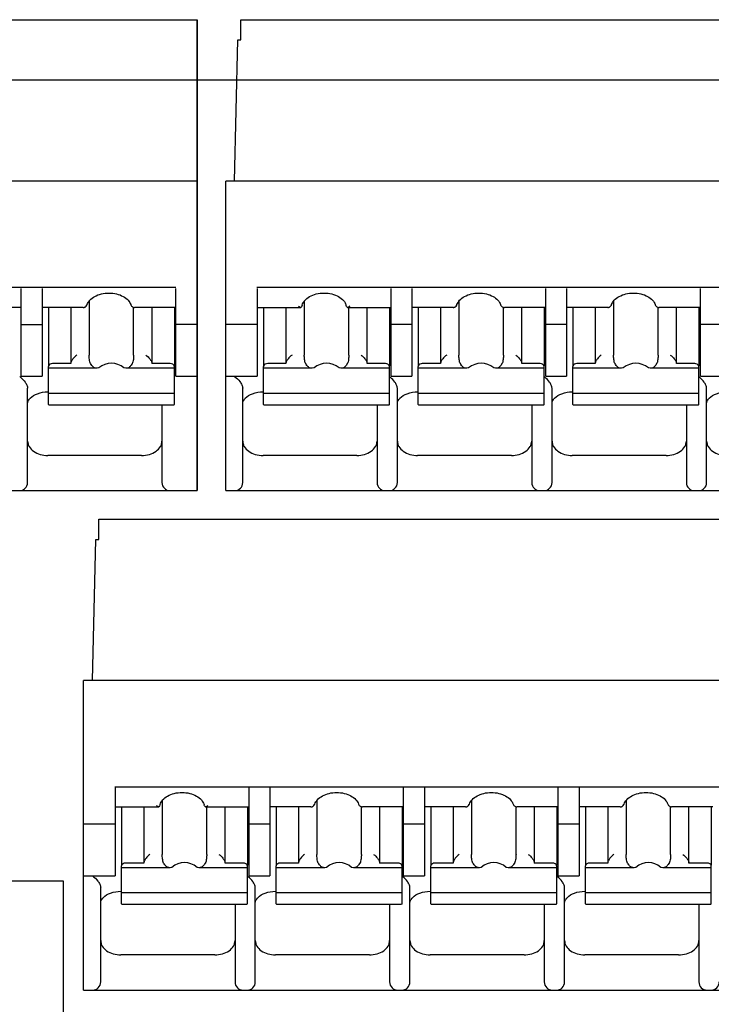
# Model space of a CAD drawing. Header units: millimetres. Extents: x 35 to 807, y -209 to 637.
# Tile 19 of 41: x 371 to 388, y 196 to 220. Entities that reach past the tile are written whole.
import ezdxf

# ---------------------------------------------------------------- set-up
doc = ezdxf.new("R2010")
doc.units = ezdxf.units.MM
doc.layers.add('10', color=3, linetype='CONTINUOUS')
doc.layers.add('17', color=6, linetype='CONTINUOUS')

msp = doc.modelspace()

# ---------------------------------------------------------------- linework, layer by layer
at = {"layer": '10'}
msp.add_line((403.083, 218.785), (335.015, 218.785), dxfattribs=at)
at = {"layer": '17'}
for p, q in [((352.39, 220.274), (375.665, 220.274)), ((375.665, 220.274), (375.665, 208.674)), ((375.665, 208.674), (375.665, 220.274)), ((376.74, 219.774), (376.74, 220.274)), ((376.74, 220.274), (400.015, 220.274)), ((376.581, 216.3), (376.667, 219.774)), ((376.667, 219.774), (376.74, 219.774)), ((375.665, 216.3), (352.015, 216.3)), ((376.365, 208.674), (376.365, 216.3)), ((400.015, 216.3), (376.365, 216.3)), ((352.786, 213.682), (375.136, 213.682)), ((371.33, 211.491), (371.33, 213.654)), ((371.84, 213.654), (371.84, 211.491)), ((375.14, 211.491), (375.14, 213.654)), ((377.136, 213.682), (399.486, 213.682)), ((377.14, 213.654), (377.14, 211.491)), ((380.44, 211.491), (380.44, 213.654)), ((380.95, 213.654), (380.95, 211.491)), ((384.25, 211.491), (384.25, 213.654)), ((384.76, 213.654), (384.76, 211.491)), ((388.06, 211.491), (388.06, 213.654)), ((371.33, 213.187), (370.312, 213.187)), ((372.857, 213.187), (371.84, 213.187)), ((372, 213.187), (372, 211.747)), ((372.55, 213.187), (372.55, 211.803)), ((372.947, 213.242), (372.952, 213.256)), ((372.952, 213.256), (372.952, 213.256)), ((373.002, 213.344), (373.002, 212.015)), ((374.027, 213.256), (374.027, 213.256)), ((374.06, 213.209), (374.067, 213.204)), ((374.089, 213.193), (374.11, 213.188)), ((374.098, 212.015), (374.098, 213.191)), ((374.103, 213.189), (374.122, 213.187)), ((374.11, 213.188), (374.122, 213.187)), ((375.14, 213.187), (374.122, 213.187)), ((374.55, 211.803), (374.55, 213.187)), ((375.1, 213.187), (375.1, 211.747)), ((377.14, 213.187), (378.216, 213.187)), ((377.3, 213.187), (377.3, 211.747)), ((377.85, 213.187), (377.85, 211.803)), ((378.221, 213.188), (378.216, 213.187)), ((378.302, 213.34), (378.302, 212.015)), ((379.364, 213.187), (379.358, 213.188)), ((379.364, 213.187), (380.44, 213.187)), ((379.398, 212.015), (379.398, 213.187)), ((379.85, 211.803), (379.85, 213.187)), ((380.4, 213.187), (380.4, 211.747)), ((381.967, 213.187), (380.95, 213.187)), ((381.11, 213.187), (381.11, 211.747)), ((381.66, 213.187), (381.66, 211.803)), ((381.967, 213.187), (381.986, 213.189)), ((381.986, 213.189), (382.009, 213.197)), ((382.009, 213.197), (382.023, 213.204)), ((382.023, 213.204), (382.04, 213.219)), ((382.023, 213.204), (382.023, 213.204)), ((382.04, 213.219), (382.057, 213.242)), ((382.057, 213.242), (382.062, 213.256)), ((382.062, 213.256), (382.062, 213.256)), ((382.112, 213.344), (382.112, 212.015)), ((383.137, 213.256), (383.137, 213.256)), ((383.17, 213.209), (383.177, 213.204)), ((383.199, 213.193), (383.22, 213.188)), ((383.208, 212.015), (383.208, 213.191)), ((383.213, 213.189), (383.232, 213.187)), ((383.22, 213.188), (383.232, 213.187)), ((384.25, 213.187), (383.232, 213.187)), ((383.66, 211.803), (383.66, 213.187)), ((384.21, 213.187), (384.21, 211.747)), ((385.777, 213.187), (384.76, 213.187)), ((384.92, 213.187), (384.92, 211.747)), ((385.47, 213.187), (385.47, 211.803)), ((385.777, 213.187), (385.796, 213.189)), ((385.796, 213.189), (385.819, 213.197)), ((385.819, 213.197), (385.833, 213.204)), ((385.833, 213.204), (385.85, 213.219)), ((385.833, 213.204), (385.833, 213.204)), ((385.85, 213.219), (385.867, 213.242)), ((385.867, 213.242), (385.872, 213.256)), ((385.872, 213.256), (385.872, 213.256)), ((385.922, 213.344), (385.922, 212.015)), ((386.947, 213.256), (386.947, 213.256)), ((386.98, 213.209), (386.987, 213.204)), ((387.009, 213.193), (387.03, 213.188)), ((387.018, 212.015), (387.018, 213.191)), ((387.023, 213.189), (387.042, 213.187)), ((387.03, 213.188), (387.042, 213.187)), ((388.06, 213.187), (387.042, 213.187)), ((387.47, 211.803), (387.47, 213.187)), ((388.02, 213.187), (388.02, 211.747)), ((371.33, 212.763), (371.84, 212.763)), ((375.665, 212.763), (375.14, 212.763)), ((377.14, 212.763), (376.365, 212.763)), ((380.95, 212.763), (380.44, 212.763)), ((384.76, 212.763), (384.25, 212.763)), ((388.57, 212.763), (388.06, 212.763)), ((372, 210.796), (372, 211.733)), ((372.55, 211.803), (372.1, 211.803)), ((375, 211.803), (374.55, 211.803)), ((375.1, 210.796), (375.1, 211.733)), ((377.3, 210.796), (377.3, 211.733)), ((377.85, 211.803), (377.4, 211.803)), ((380.3, 211.803), (379.85, 211.803)), ((380.4, 210.796), (380.4, 211.733)), ((381.11, 210.796), (381.11, 211.733)), ((381.66, 211.803), (381.21, 211.803)), ((384.11, 211.803), (383.66, 211.803)), ((384.21, 210.796), (384.21, 211.733)), ((384.92, 210.796), (384.92, 211.733)), ((385.47, 211.803), (385.02, 211.803)), ((387.92, 211.803), (387.47, 211.803)), ((388.02, 210.796), (388.02, 211.733)), ((371.33, 211.491), (371.84, 211.491)), ((373.195, 211.688), (372, 211.688)), ((373.241, 211.697), (373.195, 211.688)), ((373.905, 211.688), (373.858, 211.697)), ((375.1, 211.688), (373.905, 211.688)), ((375.14, 211.491), (375.665, 211.491)), ((376.365, 211.491), (377.14, 211.491)), ((378.495, 211.688), (377.3, 211.688)), ((378.541, 211.697), (378.495, 211.688)), ((379.205, 211.688), (379.158, 211.697)), ((380.4, 211.688), (379.205, 211.688)), ((380.44, 211.491), (380.95, 211.491)), ((382.305, 211.688), (381.11, 211.688)), ((382.351, 211.697), (382.305, 211.688)), ((383.015, 211.688), (382.968, 211.697)), ((384.21, 211.688), (383.015, 211.688)), ((384.25, 211.491), (384.76, 211.491)), ((386.115, 211.688), (384.92, 211.688)), ((386.161, 211.697), (386.115, 211.688)), ((386.825, 211.688), (386.778, 211.697)), ((388.02, 211.688), (386.825, 211.688)), ((388.06, 211.491), (388.57, 211.491)), ((371.485, 208.874), (371.485, 211.201)), ((371.985, 211.108), (372, 211.108)), ((375.1, 211.068), (372, 211.068)), ((376.785, 208.874), (376.785, 211.201)), ((377.285, 211.108), (377.3, 211.108)), ((380.4, 211.068), (377.3, 211.068)), ((380.595, 208.874), (380.595, 211.201)), ((381.095, 211.108), (381.11, 211.108)), ((384.21, 211.068), (381.11, 211.068)), ((384.405, 208.874), (384.405, 211.201)), ((384.905, 211.108), (384.92, 211.108)), ((388.02, 211.068), (384.92, 211.068)), ((388.215, 208.874), (388.215, 211.201)), ((372, 210.796), (372.009, 210.789)), ((372.009, 210.789), (375.09, 210.789)), ((374.795, 210.789), (374.795, 208.874)), ((375.091, 210.789), (375.1, 210.796)), ((377.3, 210.796), (377.309, 210.789)), ((377.309, 210.789), (380.39, 210.789)), ((380.095, 210.789), (380.095, 208.874)), ((380.391, 210.789), (380.4, 210.796)), ((381.11, 210.796), (381.119, 210.789)), ((381.119, 210.789), (384.2, 210.789)), ((383.905, 210.789), (383.905, 208.874)), ((384.201, 210.789), (384.21, 210.796)), ((384.92, 210.796), (384.929, 210.789)), ((384.929, 210.789), (388.01, 210.789)), ((387.715, 210.789), (387.715, 208.874)), ((388.011, 210.789), (388.02, 210.796)), ((374.295, 209.54), (371.985, 209.54)), ((379.595, 209.54), (377.285, 209.54)), ((383.405, 209.54), (381.095, 209.54)), ((387.215, 209.54), (384.905, 209.54)), ((352.015, 208.674), (375.665, 208.674)), ((352.015, 208.674), (375.665, 208.674)), ((376.365, 208.674), (400.015, 208.674)), ((376.365, 208.674), (400.015, 208.674)), ((373.24, 207.474), (373.24, 207.974)), ((373.24, 207.974), (396.515, 207.974)), ((373.081, 204), (373.167, 207.474)), ((373.167, 207.474), (373.24, 207.474)), ((372.865, 196.374), (372.865, 204)), ((396.515, 204), (372.865, 204)), ((373.636, 201.382), (395.986, 201.382)), ((373.64, 201.354), (373.64, 199.191)), ((376.94, 199.191), (376.94, 201.354)), ((377.45, 201.354), (377.45, 199.191)), ((380.75, 199.191), (380.75, 201.354)), ((381.26, 201.354), (381.26, 199.191)), ((384.56, 199.191), (384.56, 201.354)), ((385.07, 201.354), (385.07, 199.191)), ((374.802, 201.04), (374.802, 199.715)), ((378.612, 201.044), (378.612, 199.715)), ((382.422, 201.044), (382.422, 199.715)), ((386.232, 201.044), (386.232, 199.715)), ((373.64, 200.887), (374.716, 200.887)), ((373.8, 200.887), (373.8, 199.447)), ((374.35, 200.887), (374.35, 199.503)), ((374.721, 200.888), (374.716, 200.887)), ((375.864, 200.887), (375.858, 200.888)), ((375.864, 200.887), (376.94, 200.887)), ((375.898, 199.715), (375.898, 200.887)), ((376.35, 199.503), (376.35, 200.887)), ((376.9, 200.887), (376.9, 199.447)), ((378.467, 200.887), (377.45, 200.887)), ((377.61, 200.887), (377.61, 199.447)), ((378.16, 200.887), (378.16, 199.503)), ((378.467, 200.887), (378.486, 200.889)), ((378.486, 200.889), (378.509, 200.897)), ((378.509, 200.897), (378.523, 200.904)), ((378.523, 200.904), (378.54, 200.919)), ((378.523, 200.904), (378.523, 200.904)), ((378.54, 200.919), (378.557, 200.942)), ((378.557, 200.942), (378.562, 200.956)), ((378.562, 200.956), (378.562, 200.956)), ((379.637, 200.956), (379.637, 200.956)), ((379.67, 200.909), (379.677, 200.904)), ((379.699, 200.893), (379.72, 200.888)), ((379.708, 199.715), (379.708, 200.891)), ((379.713, 200.889), (379.732, 200.887)), ((379.72, 200.888), (379.732, 200.887)), ((380.75, 200.887), (379.732, 200.887)), ((380.16, 199.503), (380.16, 200.887)), ((380.71, 200.887), (380.71, 199.447)), ((382.277, 200.887), (381.26, 200.887)), ((381.42, 200.887), (381.42, 199.447)), ((381.97, 200.887), (381.97, 199.503)), ((382.277, 200.887), (382.296, 200.889)), ((382.296, 200.889), (382.319, 200.897)), ((382.319, 200.897), (382.333, 200.904)), ((382.333, 200.904), (382.35, 200.919)), ((382.333, 200.904), (382.333, 200.904)), ((382.35, 200.919), (382.367, 200.942)), ((382.367, 200.942), (382.372, 200.956)), ((382.372, 200.956), (382.372, 200.956)), ((383.447, 200.956), (383.447, 200.956)), ((383.48, 200.909), (383.487, 200.904)), ((383.509, 200.893), (383.53, 200.888)), ((383.518, 199.715), (383.518, 200.891)), ((383.523, 200.889), (383.542, 200.887)), ((383.53, 200.888), (383.542, 200.887)), ((384.56, 200.887), (383.542, 200.887)), ((383.97, 199.503), (383.97, 200.887)), ((384.52, 200.887), (384.52, 199.447)), ((386.087, 200.887), (385.07, 200.887)), ((385.23, 200.887), (385.23, 199.447)), ((385.78, 200.887), (385.78, 199.503)), ((386.087, 200.887), (386.106, 200.889)), ((386.106, 200.889), (386.129, 200.897)), ((386.129, 200.897), (386.143, 200.904)), ((386.143, 200.904), (386.16, 200.919)), ((386.143, 200.904), (386.143, 200.904)), ((386.16, 200.919), (386.177, 200.942)), ((386.177, 200.942), (386.182, 200.956)), ((386.182, 200.956), (386.182, 200.956)), ((387.257, 200.956), (387.257, 200.956)), ((387.29, 200.909), (387.297, 200.904)), ((387.319, 200.893), (387.34, 200.888)), ((387.328, 199.715), (387.328, 200.891)), ((387.333, 200.889), (387.352, 200.887)), ((387.34, 200.888), (387.352, 200.887)), ((388.37, 200.887), (387.352, 200.887)), ((387.78, 199.503), (387.78, 200.887)), ((388.33, 200.887), (388.33, 199.447)), ((373.64, 200.463), (372.865, 200.463)), ((377.45, 200.463), (376.94, 200.463)), ((381.26, 200.463), (380.75, 200.463)), ((385.07, 200.463), (384.56, 200.463)), ((373.8, 198.496), (373.8, 199.433)), ((374.995, 199.388), (373.8, 199.388)), ((374.35, 199.503), (373.9, 199.503)), ((375.041, 199.397), (374.995, 199.388)), ((375.705, 199.388), (375.658, 199.397)), ((376.9, 199.388), (375.705, 199.388)), ((376.8, 199.503), (376.35, 199.503)), ((376.9, 198.496), (376.9, 199.433)), ((377.61, 198.496), (377.61, 199.433)), ((378.805, 199.388), (377.61, 199.388)), ((378.16, 199.503), (377.71, 199.503)), ((378.851, 199.397), (378.805, 199.388)), ((379.515, 199.388), (379.468, 199.397)), ((380.71, 199.388), (379.515, 199.388)), ((380.61, 199.503), (380.16, 199.503)), ((380.71, 198.496), (380.71, 199.433)), ((381.42, 198.496), (381.42, 199.433)), ((382.615, 199.388), (381.42, 199.388)), ((381.97, 199.503), (381.52, 199.503)), ((382.661, 199.397), (382.615, 199.388)), ((383.325, 199.388), (383.278, 199.397)), ((384.52, 199.388), (383.325, 199.388)), ((384.42, 199.503), (383.97, 199.503)), ((384.52, 198.496), (384.52, 199.433)), ((385.23, 198.496), (385.23, 199.433)), ((386.425, 199.388), (385.23, 199.388)), ((385.78, 199.503), (385.33, 199.503)), ((386.471, 199.397), (386.425, 199.388)), ((387.135, 199.388), (387.088, 199.397)), ((388.33, 199.388), (387.135, 199.388)), ((388.23, 199.503), (387.78, 199.503)), ((388.33, 198.496), (388.33, 199.433)), ((372.865, 199.191), (373.64, 199.191)), ((376.94, 199.191), (377.45, 199.191)), ((380.75, 199.191), (381.26, 199.191)), ((384.56, 199.191), (385.07, 199.191)), ((356.614, 199.064), (372.364, 199.064)), ((372.364, 199.064), (372.364, 184.074)), ((373.285, 196.574), (373.285, 198.901)), ((377.095, 196.574), (377.095, 198.901)), ((380.905, 196.574), (380.905, 198.901)), ((384.715, 196.574), (384.715, 198.901)), ((373.785, 198.808), (373.8, 198.808)), ((376.9, 198.768), (373.8, 198.768)), ((377.595, 198.808), (377.61, 198.808)), ((380.71, 198.768), (377.61, 198.768)), ((381.405, 198.808), (381.42, 198.808)), ((384.52, 198.768), (381.42, 198.768)), ((385.215, 198.808), (385.23, 198.808)), ((388.33, 198.768), (385.23, 198.768)), ((373.8, 198.496), (373.809, 198.489)), ((373.809, 198.489), (376.89, 198.489)), ((376.595, 198.489), (376.595, 196.574)), ((376.891, 198.489), (376.9, 198.496)), ((377.61, 198.496), (377.619, 198.489)), ((377.619, 198.489), (380.7, 198.489)), ((380.405, 198.489), (380.405, 196.574)), ((380.701, 198.489), (380.71, 198.496)), ((381.42, 198.496), (381.429, 198.489)), ((381.429, 198.489), (384.51, 198.489)), ((384.215, 198.489), (384.215, 196.574)), ((384.511, 198.489), (384.52, 198.496)), ((385.23, 198.496), (385.239, 198.489)), ((385.239, 198.489), (388.32, 198.489)), ((388.025, 198.489), (388.025, 196.574)), ((388.321, 198.489), (388.33, 198.496)), ((376.095, 197.24), (373.785, 197.24)), ((379.905, 197.24), (377.595, 197.24)), ((383.715, 197.24), (381.405, 197.24)), ((387.525, 197.24), (385.215, 197.24)), ((372.865, 196.374), (396.515, 196.374)), ((372.865, 196.374), (396.515, 196.374))]:
    msp.add_line(p, q, dxfattribs=at)
for points in [[(372.881, 213.19), (372.886, 213.191), (372.894, 213.194)], [(372.894, 213.194), (372.903, 213.198), (372.911, 213.203), (372.913, 213.204)], [(372.913, 213.204), (372.93, 213.219), (372.947, 213.242)], [(374.027, 213.256), (374.028, 213.253), (374.037, 213.236), (374.047, 213.221), (374.06, 213.209)], [(374.067, 213.204), (374.069, 213.203), (374.089, 213.193)], [(383.137, 213.256), (383.138, 213.253), (383.147, 213.236), (383.157, 213.221), (383.17, 213.209)], [(383.177, 213.204), (383.179, 213.203), (383.199, 213.193)], [(386.947, 213.256), (386.948, 213.253), (386.957, 213.236), (386.967, 213.221), (386.98, 213.209)], [(386.987, 213.204), (386.989, 213.203), (387.009, 213.193)], [(379.637, 200.956), (379.638, 200.953), (379.647, 200.936), (379.657, 200.921), (379.67, 200.909)], [(379.677, 200.904), (379.679, 200.903), (379.699, 200.893)], [(383.447, 200.956), (383.448, 200.953), (383.457, 200.936), (383.467, 200.921), (383.48, 200.909)], [(383.487, 200.904), (383.489, 200.903), (383.509, 200.893)], [(387.257, 200.956), (387.258, 200.953), (387.267, 200.936), (387.277, 200.921), (387.29, 200.909)], [(387.297, 200.904), (387.299, 200.903), (387.319, 200.893)]]:
    msp.add_lwpolyline(points, dxfattribs=at)
for centre, radius, start, end in [((372.863, 213.261), 0.0733, 280.6299, 283.8655), ((372.85, 213.298), 0.113, 292.3553, 301.5652), ((379.532, 213.303), 0.21, 196.0373, 197.4977), ((381.96, 213.298), 0.113, 292.3553, 301.5652), ((385.77, 213.298), 0.113, 292.3553, 301.5652), ((370.965, 211.032), 0.554, 51.677, 54.0544), ((380.075, 211.033), 0.553, 51.6712, 54.0521), ((383.885, 211.033), 0.553, 51.6712, 54.0521), ((387.695, 211.033), 0.553, 51.6712, 54.0521), ((371.285, 208.874), 0.2, 270, 0), ((374.995, 208.874), 0.2, 180, 270), ((376.585, 208.874), 0.2, 270, 0), ((380.295, 208.874), 0.2, 180, 270), ((380.395, 208.874), 0.2, 270, 0), ((384.105, 208.874), 0.2, 180, 270), ((384.205, 208.874), 0.2, 270, 0), ((387.915, 208.874), 0.2, 180, 270), ((388.015, 208.874), 0.2, 270, 0), ((376.032, 201.003), 0.21, 196.0373, 197.4977), ((378.46, 200.998), 0.113, 292.3553, 301.5652), ((382.27, 200.998), 0.113, 292.3553, 301.5652), ((386.08, 200.998), 0.113, 292.3553, 301.5652), ((376.575, 198.733), 0.553, 51.6712, 54.0521), ((380.385, 198.733), 0.553, 51.6712, 54.0521), ((384.195, 198.733), 0.553, 51.6712, 54.0521), ((373.085, 196.574), 0.2, 270, 0), ((376.795, 196.574), 0.2, 180, 270), ((376.895, 196.574), 0.2, 270, 0), ((380.605, 196.574), 0.2, 180, 270), ((380.705, 196.574), 0.2, 270, 0), ((384.415, 196.574), 0.2, 180, 270), ((384.515, 196.574), 0.2, 270, 0), ((388.225, 196.574), 0.2, 180, 270), ((388.325, 196.574), 0.2, 270, 0)]:
    msp.add_arc(centre, radius, start, end, dxfattribs=at)
for centre, start_param, end_param in [((373.55, 211.134), -0.595246, 0.595246), ((378.85, 211.134), -0.595246, 0.595246), ((382.66, 211.134), -0.595246, 0.595246), ((386.47, 211.134), -0.595246, 0.595246), ((375.35, 198.834), -0.595246, 0.595246), ((379.16, 198.834), -0.595246, 0.595246), ((382.97, 198.834), -0.595246, 0.595246), ((386.78, 198.834), 5.687939, 6.878432)]:
    msp.add_ellipse(centre, major_axis=(0, 0.68), ratio=0.809289, start_param=start_param, end_param=end_param, dxfattribs=at)
for points, knots in [([(372.952, 213.256), (372.965, 213.295), (373.018, 213.376), (373.142, 213.467), (373.305, 213.527), (373.49, 213.548), (373.675, 213.527), (373.838, 213.467), (373.962, 213.376), (374.014, 213.295), (374.027, 213.256)], [0, 0, 0, 0, 0.097735, 0.216504, 0.353305, 0.499987, 0.646673, 0.783484, 0.902261, 1, 1, 1, 1]), ([(378.249, 213.245), (378.261, 213.286), (378.311, 213.369), (378.435, 213.463), (378.601, 213.527), (378.79, 213.548), (378.979, 213.527), (379.145, 213.463), (379.269, 213.369), (379.319, 213.286), (379.331, 213.245)], [0, 0, 0, 0, 0.096884, 0.215176, 0.352374, 0.499986, 0.647601, 0.784808, 0.903108, 1, 1, 1, 1]), ([(382.062, 213.256), (382.075, 213.295), (382.128, 213.376), (382.252, 213.467), (382.415, 213.527), (382.6, 213.548), (382.785, 213.527), (382.948, 213.467), (383.072, 213.376), (383.124, 213.295), (383.137, 213.256)], [0, 0, 0, 0, 0.097735, 0.216504, 0.353305, 0.499987, 0.646673, 0.783484, 0.902261, 1, 1, 1, 1]), ([(385.872, 213.256), (385.885, 213.295), (385.938, 213.376), (386.062, 213.467), (386.225, 213.527), (386.41, 213.548), (386.595, 213.527), (386.758, 213.467), (386.882, 213.376), (386.934, 213.295), (386.947, 213.256)], [0, 0, 0, 0, 0.097735, 0.216504, 0.353305, 0.499987, 0.646673, 0.783484, 0.902261, 1, 1, 1, 1]), ([(372.857, 213.187), (372.859, 213.187), (372.866, 213.188), (372.872, 213.188), (372.877, 213.189)], [0, 0, 0, 0, 0.285699, 1, 1, 1, 1]), ([(378.182, 213.199), (378.18, 213.2), (378.171, 213.205), (378.163, 213.212), (378.157, 213.217)], [0, 0, 0, 0, 0.236134, 1, 1, 1, 1]), ([(378.216, 213.187), (378.213, 213.187), (378.201, 213.189), (378.19, 213.194), (378.182, 213.199)], [0, 0, 0, 0, 0.221499, 1, 1, 1, 1]), ([(379.398, 213.199), (379.395, 213.197), (379.384, 213.191), (379.372, 213.187), (379.364, 213.187)], [0, 0, 0, 0, 0.280842, 1, 1, 1, 1]), ([(379.422, 213.217), (379.42, 213.215), (379.413, 213.208), (379.404, 213.202), (379.398, 213.199)], [0, 0, 0, 0, 0.263683, 1, 1, 1, 1]), ([(372.7, 212.015), (372.663, 211.989), (372.613, 211.94), (372.57, 211.873), (372.553, 211.832), (372.55, 211.812), (372.55, 211.803)], [0, 0, 0, 0, 0.505177, 0.770933, 0.894072, 1, 1, 1, 1]), ([(373.037, 211.803), (373.029, 211.817), (373.017, 211.852), (373.004, 211.923), (373.002, 211.979), (373.002, 212.015)], [0, 0, 0, 0, 0.232447, 0.501393, 1, 1, 1, 1]), ([(374.098, 212.015), (374.098, 211.979), (374.095, 211.923), (374.083, 211.852), (374.07, 211.817), (374.062, 211.803)], [0, 0, 0, 0, 0.498632, 0.767564, 1, 1, 1, 1]), ([(374.4, 212.015), (374.436, 211.989), (374.486, 211.94), (374.53, 211.873), (374.546, 211.832), (374.55, 211.812), (374.55, 211.803)], [0, 0, 0, 0, 0.505177, 0.770935, 0.894073, 1, 1, 1, 1]), ([(378, 212.015), (377.963, 211.989), (377.913, 211.94), (377.87, 211.873), (377.853, 211.832), (377.85, 211.812), (377.85, 211.803)], [0, 0, 0, 0, 0.505177, 0.770933, 0.894072, 1, 1, 1, 1]), ([(378.337, 211.803), (378.329, 211.817), (378.317, 211.852), (378.304, 211.923), (378.302, 211.979), (378.302, 212.015)], [0, 0, 0, 0, 0.232447, 0.501393, 1, 1, 1, 1]), ([(379.398, 212.015), (379.398, 211.979), (379.395, 211.923), (379.383, 211.852), (379.37, 211.817), (379.362, 211.803)], [0, 0, 0, 0, 0.498632, 0.767564, 1, 1, 1, 1]), ([(379.7, 212.015), (379.736, 211.989), (379.786, 211.94), (379.83, 211.873), (379.846, 211.832), (379.85, 211.812), (379.85, 211.803)], [0, 0, 0, 0, 0.505177, 0.770935, 0.894073, 1, 1, 1, 1]), ([(381.81, 212.015), (381.773, 211.989), (381.723, 211.94), (381.68, 211.873), (381.663, 211.832), (381.66, 211.812), (381.66, 211.803)], [0, 0, 0, 0, 0.505177, 0.770933, 0.894072, 1, 1, 1, 1]), ([(382.147, 211.803), (382.139, 211.817), (382.127, 211.852), (382.114, 211.923), (382.112, 211.979), (382.112, 212.015)], [0, 0, 0, 0, 0.232447, 0.501393, 1, 1, 1, 1]), ([(383.208, 212.015), (383.208, 211.979), (383.205, 211.923), (383.193, 211.852), (383.18, 211.817), (383.172, 211.803)], [0, 0, 0, 0, 0.498632, 0.767564, 1, 1, 1, 1]), ([(383.51, 212.015), (383.546, 211.989), (383.596, 211.94), (383.64, 211.873), (383.656, 211.832), (383.66, 211.812), (383.66, 211.803)], [0, 0, 0, 0, 0.505177, 0.770935, 0.894073, 1, 1, 1, 1]), ([(385.62, 212.015), (385.583, 211.989), (385.533, 211.94), (385.49, 211.873), (385.473, 211.832), (385.47, 211.812), (385.47, 211.803)], [0, 0, 0, 0, 0.505177, 0.770933, 0.894072, 1, 1, 1, 1]), ([(385.957, 211.803), (385.949, 211.817), (385.937, 211.852), (385.924, 211.923), (385.922, 211.979), (385.922, 212.015)], [0, 0, 0, 0, 0.232447, 0.501393, 1, 1, 1, 1]), ([(387.018, 212.015), (387.018, 211.979), (387.015, 211.923), (387.003, 211.852), (386.99, 211.817), (386.982, 211.803)], [0, 0, 0, 0, 0.498632, 0.767564, 1, 1, 1, 1]), ([(387.32, 212.015), (387.356, 211.989), (387.406, 211.94), (387.45, 211.873), (387.466, 211.832), (387.47, 211.812), (387.47, 211.803)], [0, 0, 0, 0, 0.505177, 0.770935, 0.894073, 1, 1, 1, 1]), ([(372.002, 211.747), (372.002, 211.745), (372, 211.741), (372, 211.736), (372, 211.733)], [0, 0, 0, 0, 0.263592, 1, 1, 1, 1]), ([(372.1, 211.803), (372.078, 211.803), (372.038, 211.794), (372.007, 211.764), (372.002, 211.747)], [0, 0, 0, 0, 0.548288, 1, 1, 1, 1]), ([(373.076, 211.747), (373.072, 211.751), (373.058, 211.769), (373.046, 211.788), (373.037, 211.803)], [0, 0, 0, 0, 0.255133, 1, 1, 1, 1]), ([(373.195, 211.688), (373.173, 211.688), (373.128, 211.699), (373.091, 211.728), (373.076, 211.747)], [0, 0, 0, 0, 0.474173, 1, 1, 1, 1]), ([(374.024, 211.747), (374.008, 211.728), (373.972, 211.699), (373.926, 211.688), (373.905, 211.688)], [0, 0, 0, 0, 0.525827, 1, 1, 1, 1]), ([(374.062, 211.803), (374.059, 211.798), (374.048, 211.778), (374.035, 211.76), (374.024, 211.747)], [0, 0, 0, 0, 0.245324, 1, 1, 1, 1]), ([(375.078, 211.775), (375.074, 211.78), (375.051, 211.796), (375.021, 211.803), (375, 211.803)], [0, 0, 0, 0, 0.231599, 1, 1, 1, 1]), ([(375.098, 211.747), (375.097, 211.749), (375.093, 211.76), (375.085, 211.77), (375.078, 211.775)], [0, 0, 0, 0, 0.2371, 1, 1, 1, 1]), ([(375.1, 211.733), (375.1, 211.736), (375.099, 211.741), (375.098, 211.745), (375.098, 211.747)], [0, 0, 0, 0, 0.736411, 1, 1, 1, 1]), ([(377.302, 211.747), (377.302, 211.745), (377.3, 211.741), (377.3, 211.736), (377.3, 211.733)], [0, 0, 0, 0, 0.263592, 1, 1, 1, 1]), ([(377.4, 211.803), (377.378, 211.803), (377.338, 211.794), (377.307, 211.764), (377.302, 211.747)], [0, 0, 0, 0, 0.548288, 1, 1, 1, 1]), ([(378.376, 211.747), (378.372, 211.751), (378.358, 211.769), (378.346, 211.788), (378.337, 211.803)], [0, 0, 0, 0, 0.255133, 1, 1, 1, 1]), ([(378.495, 211.688), (378.473, 211.688), (378.428, 211.699), (378.391, 211.728), (378.376, 211.747)], [0, 0, 0, 0, 0.474173, 1, 1, 1, 1]), ([(379.324, 211.747), (379.308, 211.728), (379.272, 211.699), (379.226, 211.688), (379.205, 211.688)], [0, 0, 0, 0, 0.525827, 1, 1, 1, 1]), ([(379.362, 211.803), (379.359, 211.798), (379.348, 211.778), (379.335, 211.76), (379.324, 211.747)], [0, 0, 0, 0, 0.245324, 1, 1, 1, 1]), ([(380.378, 211.775), (380.374, 211.78), (380.351, 211.796), (380.321, 211.803), (380.3, 211.803)], [0, 0, 0, 0, 0.231599, 1, 1, 1, 1]), ([(380.398, 211.747), (380.397, 211.749), (380.393, 211.76), (380.385, 211.77), (380.378, 211.775)], [0, 0, 0, 0, 0.2371, 1, 1, 1, 1]), ([(380.4, 211.733), (380.4, 211.736), (380.399, 211.741), (380.398, 211.745), (380.398, 211.747)], [0, 0, 0, 0, 0.736411, 1, 1, 1, 1]), ([(381.112, 211.747), (381.112, 211.745), (381.11, 211.741), (381.11, 211.736), (381.11, 211.733)], [0, 0, 0, 0, 0.263592, 1, 1, 1, 1]), ([(381.21, 211.803), (381.188, 211.803), (381.148, 211.794), (381.117, 211.764), (381.112, 211.747)], [0, 0, 0, 0, 0.548288, 1, 1, 1, 1]), ([(382.186, 211.747), (382.182, 211.751), (382.168, 211.769), (382.156, 211.788), (382.147, 211.803)], [0, 0, 0, 0, 0.255133, 1, 1, 1, 1]), ([(382.305, 211.688), (382.283, 211.688), (382.238, 211.699), (382.201, 211.728), (382.186, 211.747)], [0, 0, 0, 0, 0.474173, 1, 1, 1, 1]), ([(383.134, 211.747), (383.118, 211.728), (383.082, 211.699), (383.036, 211.688), (383.015, 211.688)], [0, 0, 0, 0, 0.525827, 1, 1, 1, 1]), ([(383.172, 211.803), (383.169, 211.798), (383.158, 211.778), (383.145, 211.76), (383.134, 211.747)], [0, 0, 0, 0, 0.245324, 1, 1, 1, 1]), ([(384.188, 211.775), (384.184, 211.78), (384.161, 211.796), (384.131, 211.803), (384.11, 211.803)], [0, 0, 0, 0, 0.231599, 1, 1, 1, 1]), ([(384.208, 211.747), (384.207, 211.749), (384.203, 211.76), (384.195, 211.77), (384.188, 211.775)], [0, 0, 0, 0, 0.2371, 1, 1, 1, 1]), ([(384.21, 211.733), (384.21, 211.736), (384.209, 211.741), (384.208, 211.745), (384.208, 211.747)], [0, 0, 0, 0, 0.736411, 1, 1, 1, 1]), ([(384.922, 211.747), (384.922, 211.745), (384.92, 211.741), (384.92, 211.736), (384.92, 211.733)], [0, 0, 0, 0, 0.263592, 1, 1, 1, 1]), ([(385.02, 211.803), (384.998, 211.803), (384.958, 211.794), (384.927, 211.764), (384.922, 211.747)], [0, 0, 0, 0, 0.548288, 1, 1, 1, 1]), ([(385.996, 211.747), (385.992, 211.751), (385.978, 211.769), (385.966, 211.788), (385.957, 211.803)], [0, 0, 0, 0, 0.255133, 1, 1, 1, 1]), ([(386.115, 211.688), (386.093, 211.688), (386.048, 211.699), (386.011, 211.728), (385.996, 211.747)], [0, 0, 0, 0, 0.474173, 1, 1, 1, 1]), ([(386.944, 211.747), (386.928, 211.728), (386.892, 211.699), (386.846, 211.688), (386.825, 211.688)], [0, 0, 0, 0, 0.525827, 1, 1, 1, 1]), ([(386.982, 211.803), (386.979, 211.798), (386.968, 211.778), (386.955, 211.76), (386.944, 211.747)], [0, 0, 0, 0, 0.245324, 1, 1, 1, 1]), ([(387.998, 211.775), (387.994, 211.78), (387.971, 211.796), (387.941, 211.803), (387.92, 211.803)], [0, 0, 0, 0, 0.231599, 1, 1, 1, 1]), ([(388.018, 211.747), (388.017, 211.749), (388.013, 211.76), (388.005, 211.77), (387.998, 211.775)], [0, 0, 0, 0, 0.2371, 1, 1, 1, 1]), ([(388.02, 211.733), (388.02, 211.736), (388.019, 211.741), (388.018, 211.745), (388.018, 211.747)], [0, 0, 0, 0, 0.736411, 1, 1, 1, 1]), ([(371.308, 211.467), (371.352, 211.432), (371.411, 211.371), (371.462, 211.287), (371.481, 211.237), (371.485, 211.213), (371.485, 211.201)], [0, 0, 0, 0, 0.511825, 0.774728, 0.895528, 1, 1, 1, 1]), ([(376.585, 211.484), (376.634, 211.45), (376.7, 211.385), (376.758, 211.296), (376.78, 211.241), (376.785, 211.214), (376.785, 211.201)], [0, 0, 0, 0, 0.505208, 0.770961, 0.894089, 1, 1, 1, 1]), ([(380.595, 211.201), (380.595, 211.213), (380.591, 211.237), (380.572, 211.287), (380.521, 211.371), (380.462, 211.432), (380.418, 211.467)], [0, 0, 0, 0, 0.104509, 0.225342, 0.488212, 1, 1, 1, 1]), ([(384.405, 211.201), (384.405, 211.213), (384.401, 211.237), (384.382, 211.287), (384.331, 211.371), (384.272, 211.432), (384.228, 211.467)], [0, 0, 0, 0, 0.104509, 0.225342, 0.488212, 1, 1, 1, 1]), ([(388.215, 211.201), (388.215, 211.213), (388.211, 211.237), (388.192, 211.287), (388.141, 211.371), (388.082, 211.432), (388.038, 211.467)], [0, 0, 0, 0, 0.104509, 0.225342, 0.488212, 1, 1, 1, 1]), ([(371.548, 210.95), (371.596, 211.001), (371.739, 211.082), (371.898, 211.108), (371.985, 211.108)], [0, 0, 0, 0, 0.447984, 1, 1, 1, 1]), ([(376.848, 210.95), (376.896, 211.001), (377.039, 211.082), (377.198, 211.108), (377.285, 211.108)], [0, 0, 0, 0, 0.447956, 1, 1, 1, 1]), ([(380.658, 210.95), (380.706, 211.001), (380.849, 211.082), (381.008, 211.108), (381.095, 211.108)], [0, 0, 0, 0, 0.447956, 1, 1, 1, 1]), ([(384.468, 210.95), (384.516, 211.001), (384.659, 211.082), (384.818, 211.108), (384.905, 211.108)], [0, 0, 0, 0, 0.447956, 1, 1, 1, 1]), ([(388.278, 210.95), (388.326, 211.001), (388.469, 211.082), (388.628, 211.108), (388.715, 211.108)], [0, 0, 0, 0, 0.447956, 1, 1, 1, 1]), ([(371.485, 210.813), (371.485, 210.835), (371.497, 210.886), (371.528, 210.929), (371.548, 210.95)], [0, 0, 0, 0, 0.429671, 1, 1, 1, 1]), ([(376.785, 210.813), (376.785, 210.835), (376.797, 210.886), (376.828, 210.929), (376.848, 210.95)], [0, 0, 0, 0, 0.429707, 1, 1, 1, 1]), ([(380.595, 210.813), (380.595, 210.835), (380.607, 210.886), (380.638, 210.929), (380.658, 210.95)], [0, 0, 0, 0, 0.429707, 1, 1, 1, 1]), ([(384.405, 210.813), (384.405, 210.835), (384.417, 210.886), (384.448, 210.929), (384.468, 210.95)], [0, 0, 0, 0, 0.429707, 1, 1, 1, 1]), ([(388.215, 210.813), (388.215, 210.835), (388.227, 210.886), (388.258, 210.929), (388.278, 210.95)], [0, 0, 0, 0, 0.429707, 1, 1, 1, 1]), ([(371.485, 209.893), (371.485, 209.87), (371.492, 209.823), (371.532, 209.73), (371.632, 209.63), (371.795, 209.557), (371.92, 209.54), (371.985, 209.54)], [0, 0, 0, 0, 0.103599, 0.210939, 0.44569, 0.712567, 1, 1, 1, 1]), ([(374.295, 209.54), (374.359, 209.54), (374.484, 209.557), (374.648, 209.63), (374.748, 209.73), (374.788, 209.823), (374.795, 209.87), (374.795, 209.893)], [0, 0, 0, 0, 0.287433, 0.55431, 0.789061, 0.896401, 1, 1, 1, 1]), ([(376.785, 209.893), (376.785, 209.87), (376.792, 209.823), (376.832, 209.73), (376.932, 209.63), (377.095, 209.557), (377.22, 209.54), (377.285, 209.54)], [0, 0, 0, 0, 0.103599, 0.210939, 0.44569, 0.712567, 1, 1, 1, 1]), ([(379.595, 209.54), (379.659, 209.54), (379.784, 209.557), (379.948, 209.63), (380.048, 209.73), (380.088, 209.823), (380.095, 209.87), (380.095, 209.893)], [0, 0, 0, 0, 0.287433, 0.55431, 0.789061, 0.896401, 1, 1, 1, 1]), ([(380.595, 209.893), (380.595, 209.87), (380.602, 209.823), (380.642, 209.73), (380.742, 209.63), (380.905, 209.557), (381.03, 209.54), (381.095, 209.54)], [0, 0, 0, 0, 0.103599, 0.210939, 0.44569, 0.712567, 1, 1, 1, 1]), ([(383.405, 209.54), (383.469, 209.54), (383.594, 209.557), (383.758, 209.63), (383.858, 209.73), (383.898, 209.823), (383.905, 209.87), (383.905, 209.893)], [0, 0, 0, 0, 0.287433, 0.55431, 0.789061, 0.896401, 1, 1, 1, 1]), ([(384.405, 209.893), (384.405, 209.87), (384.412, 209.823), (384.452, 209.73), (384.552, 209.63), (384.715, 209.557), (384.84, 209.54), (384.905, 209.54)], [0, 0, 0, 0, 0.103599, 0.210939, 0.44569, 0.712567, 1, 1, 1, 1]), ([(387.215, 209.54), (387.279, 209.54), (387.404, 209.557), (387.568, 209.63), (387.668, 209.73), (387.708, 209.823), (387.715, 209.87), (387.715, 209.893)], [0, 0, 0, 0, 0.287433, 0.55431, 0.789061, 0.896401, 1, 1, 1, 1]), ([(388.215, 209.893), (388.215, 209.87), (388.222, 209.823), (388.262, 209.73), (388.362, 209.63), (388.525, 209.557), (388.65, 209.54), (388.715, 209.54)], [0, 0, 0, 0, 0.103599, 0.210939, 0.44569, 0.712567, 1, 1, 1, 1]), ([(374.749, 200.945), (374.761, 200.986), (374.811, 201.069), (374.935, 201.163), (375.101, 201.227), (375.29, 201.248), (375.479, 201.227), (375.645, 201.163), (375.769, 201.069), (375.819, 200.986), (375.831, 200.945)], [0, 0, 0, 0, 0.096884, 0.215176, 0.352374, 0.499986, 0.647601, 0.784808, 0.903108, 1, 1, 1, 1]), ([(378.562, 200.956), (378.575, 200.995), (378.628, 201.076), (378.752, 201.167), (378.915, 201.227), (379.1, 201.248), (379.285, 201.227), (379.448, 201.167), (379.572, 201.076), (379.624, 200.995), (379.637, 200.956)], [0, 0, 0, 0, 0.097735, 0.216504, 0.353305, 0.499987, 0.646673, 0.783484, 0.902261, 1, 1, 1, 1]), ([(382.372, 200.956), (382.385, 200.995), (382.438, 201.076), (382.562, 201.167), (382.725, 201.227), (382.91, 201.248), (383.095, 201.227), (383.258, 201.167), (383.382, 201.076), (383.434, 200.995), (383.447, 200.956)], [0, 0, 0, 0, 0.097735, 0.216504, 0.353305, 0.499987, 0.646673, 0.783484, 0.902261, 1, 1, 1, 1]), ([(386.182, 200.956), (386.195, 200.995), (386.248, 201.076), (386.372, 201.167), (386.535, 201.227), (386.657, 201.241), (386.72, 201.241)], [0, 0, 0, 0, 0.195469, 0.433016, 0.706594, 1, 1, 1, 1]), ([(386.72, 201.241), (386.783, 201.241), (386.905, 201.227), (387.068, 201.167), (387.192, 201.076), (387.244, 200.995), (387.257, 200.956)], [0, 0, 0, 0, 0.293401, 0.56698, 0.804531, 1, 1, 1, 1]), ([(374.682, 200.899), (374.68, 200.9), (374.671, 200.905), (374.663, 200.912), (374.657, 200.917)], [0, 0, 0, 0, 0.236134, 1, 1, 1, 1]), ([(374.716, 200.887), (374.713, 200.887), (374.701, 200.889), (374.69, 200.894), (374.682, 200.899)], [0, 0, 0, 0, 0.221499, 1, 1, 1, 1]), ([(375.898, 200.899), (375.895, 200.897), (375.884, 200.891), (375.872, 200.887), (375.864, 200.887)], [0, 0, 0, 0, 0.280842, 1, 1, 1, 1]), ([(375.922, 200.917), (375.92, 200.915), (375.913, 200.908), (375.904, 200.902), (375.898, 200.899)], [0, 0, 0, 0, 0.263683, 1, 1, 1, 1]), ([(374.5, 199.715), (374.463, 199.689), (374.413, 199.64), (374.37, 199.573), (374.353, 199.532), (374.35, 199.512), (374.35, 199.503)], [0, 0, 0, 0, 0.505177, 0.770933, 0.894072, 1, 1, 1, 1]), ([(374.837, 199.503), (374.829, 199.517), (374.817, 199.552), (374.804, 199.623), (374.802, 199.679), (374.802, 199.715)], [0, 0, 0, 0, 0.232447, 0.501393, 1, 1, 1, 1]), ([(375.898, 199.715), (375.898, 199.679), (375.895, 199.623), (375.883, 199.552), (375.87, 199.517), (375.862, 199.503)], [0, 0, 0, 0, 0.498632, 0.767564, 1, 1, 1, 1]), ([(376.2, 199.715), (376.236, 199.689), (376.286, 199.64), (376.33, 199.573), (376.346, 199.532), (376.35, 199.512), (376.35, 199.503)], [0, 0, 0, 0, 0.505177, 0.770935, 0.894073, 1, 1, 1, 1]), ([(378.31, 199.715), (378.273, 199.689), (378.223, 199.64), (378.18, 199.573), (378.163, 199.532), (378.16, 199.512), (378.16, 199.503)], [0, 0, 0, 0, 0.505177, 0.770933, 0.894072, 1, 1, 1, 1]), ([(378.647, 199.503), (378.639, 199.517), (378.627, 199.552), (378.614, 199.623), (378.612, 199.679), (378.612, 199.715)], [0, 0, 0, 0, 0.232447, 0.501393, 1, 1, 1, 1]), ([(379.708, 199.715), (379.708, 199.679), (379.705, 199.623), (379.693, 199.552), (379.68, 199.517), (379.672, 199.503)], [0, 0, 0, 0, 0.498632, 0.767564, 1, 1, 1, 1]), ([(380.01, 199.715), (380.046, 199.689), (380.096, 199.64), (380.14, 199.573), (380.156, 199.532), (380.16, 199.512), (380.16, 199.503)], [0, 0, 0, 0, 0.505177, 0.770935, 0.894073, 1, 1, 1, 1]), ([(382.12, 199.715), (382.083, 199.689), (382.033, 199.64), (381.99, 199.573), (381.973, 199.532), (381.97, 199.512), (381.97, 199.503)], [0, 0, 0, 0, 0.505177, 0.770933, 0.894072, 1, 1, 1, 1]), ([(382.457, 199.503), (382.449, 199.517), (382.437, 199.552), (382.424, 199.623), (382.422, 199.679), (382.422, 199.715)], [0, 0, 0, 0, 0.232447, 0.501393, 1, 1, 1, 1]), ([(383.518, 199.715), (383.518, 199.679), (383.515, 199.623), (383.503, 199.552), (383.49, 199.517), (383.482, 199.503)], [0, 0, 0, 0, 0.498632, 0.767564, 1, 1, 1, 1]), ([(383.82, 199.715), (383.856, 199.689), (383.906, 199.64), (383.95, 199.573), (383.966, 199.532), (383.97, 199.512), (383.97, 199.503)], [0, 0, 0, 0, 0.505177, 0.770935, 0.894073, 1, 1, 1, 1]), ([(385.93, 199.715), (385.893, 199.689), (385.843, 199.64), (385.8, 199.573), (385.783, 199.532), (385.78, 199.512), (385.78, 199.503)], [0, 0, 0, 0, 0.505177, 0.770933, 0.894072, 1, 1, 1, 1]), ([(386.267, 199.503), (386.259, 199.517), (386.247, 199.552), (386.234, 199.623), (386.232, 199.679), (386.232, 199.715)], [0, 0, 0, 0, 0.232447, 0.501393, 1, 1, 1, 1]), ([(387.328, 199.715), (387.328, 199.679), (387.325, 199.623), (387.313, 199.552), (387.3, 199.517), (387.292, 199.503)], [0, 0, 0, 0, 0.498632, 0.767564, 1, 1, 1, 1]), ([(387.63, 199.715), (387.666, 199.689), (387.716, 199.64), (387.76, 199.573), (387.776, 199.532), (387.78, 199.512), (387.78, 199.503)], [0, 0, 0, 0, 0.505177, 0.770935, 0.894073, 1, 1, 1, 1]), ([(373.802, 199.447), (373.802, 199.445), (373.8, 199.441), (373.8, 199.436), (373.8, 199.433)], [0, 0, 0, 0, 0.263592, 1, 1, 1, 1]), ([(373.9, 199.503), (373.878, 199.503), (373.838, 199.494), (373.807, 199.464), (373.802, 199.447)], [0, 0, 0, 0, 0.548288, 1, 1, 1, 1]), ([(374.876, 199.447), (374.872, 199.451), (374.858, 199.469), (374.846, 199.488), (374.837, 199.503)], [0, 0, 0, 0, 0.255133, 1, 1, 1, 1]), ([(374.995, 199.388), (374.973, 199.388), (374.928, 199.399), (374.891, 199.428), (374.876, 199.447)], [0, 0, 0, 0, 0.474173, 1, 1, 1, 1]), ([(375.824, 199.447), (375.808, 199.428), (375.772, 199.399), (375.726, 199.388), (375.705, 199.388)], [0, 0, 0, 0, 0.525827, 1, 1, 1, 1]), ([(375.862, 199.503), (375.859, 199.498), (375.848, 199.478), (375.835, 199.46), (375.824, 199.447)], [0, 0, 0, 0, 0.245324, 1, 1, 1, 1]), ([(376.878, 199.475), (376.874, 199.48), (376.851, 199.496), (376.821, 199.503), (376.8, 199.503)], [0, 0, 0, 0, 0.231599, 1, 1, 1, 1]), ([(376.898, 199.447), (376.897, 199.449), (376.893, 199.46), (376.885, 199.47), (376.878, 199.475)], [0, 0, 0, 0, 0.2371, 1, 1, 1, 1]), ([(376.9, 199.433), (376.9, 199.436), (376.899, 199.441), (376.898, 199.445), (376.898, 199.447)], [0, 0, 0, 0, 0.736411, 1, 1, 1, 1]), ([(377.612, 199.447), (377.612, 199.445), (377.61, 199.441), (377.61, 199.436), (377.61, 199.433)], [0, 0, 0, 0, 0.263592, 1, 1, 1, 1]), ([(377.71, 199.503), (377.688, 199.503), (377.648, 199.494), (377.617, 199.464), (377.612, 199.447)], [0, 0, 0, 0, 0.548288, 1, 1, 1, 1]), ([(378.686, 199.447), (378.682, 199.451), (378.668, 199.469), (378.656, 199.488), (378.647, 199.503)], [0, 0, 0, 0, 0.255133, 1, 1, 1, 1]), ([(378.805, 199.388), (378.783, 199.388), (378.738, 199.399), (378.701, 199.428), (378.686, 199.447)], [0, 0, 0, 0, 0.474173, 1, 1, 1, 1]), ([(379.634, 199.447), (379.618, 199.428), (379.582, 199.399), (379.536, 199.388), (379.515, 199.388)], [0, 0, 0, 0, 0.525827, 1, 1, 1, 1]), ([(379.672, 199.503), (379.669, 199.498), (379.658, 199.478), (379.645, 199.46), (379.634, 199.447)], [0, 0, 0, 0, 0.245324, 1, 1, 1, 1]), ([(380.688, 199.475), (380.684, 199.48), (380.661, 199.496), (380.631, 199.503), (380.61, 199.503)], [0, 0, 0, 0, 0.231599, 1, 1, 1, 1]), ([(380.708, 199.447), (380.707, 199.449), (380.703, 199.46), (380.695, 199.47), (380.688, 199.475)], [0, 0, 0, 0, 0.2371, 1, 1, 1, 1]), ([(380.71, 199.433), (380.71, 199.436), (380.709, 199.441), (380.708, 199.445), (380.708, 199.447)], [0, 0, 0, 0, 0.736411, 1, 1, 1, 1]), ([(381.422, 199.447), (381.422, 199.445), (381.42, 199.441), (381.42, 199.436), (381.42, 199.433)], [0, 0, 0, 0, 0.263592, 1, 1, 1, 1]), ([(381.52, 199.503), (381.498, 199.503), (381.458, 199.494), (381.427, 199.464), (381.422, 199.447)], [0, 0, 0, 0, 0.548288, 1, 1, 1, 1]), ([(382.496, 199.447), (382.492, 199.451), (382.478, 199.469), (382.466, 199.488), (382.457, 199.503)], [0, 0, 0, 0, 0.255133, 1, 1, 1, 1]), ([(382.615, 199.388), (382.593, 199.388), (382.548, 199.399), (382.511, 199.428), (382.496, 199.447)], [0, 0, 0, 0, 0.474173, 1, 1, 1, 1]), ([(383.444, 199.447), (383.428, 199.428), (383.392, 199.399), (383.346, 199.388), (383.325, 199.388)], [0, 0, 0, 0, 0.525827, 1, 1, 1, 1]), ([(383.482, 199.503), (383.479, 199.498), (383.468, 199.478), (383.455, 199.46), (383.444, 199.447)], [0, 0, 0, 0, 0.245324, 1, 1, 1, 1]), ([(384.498, 199.475), (384.494, 199.48), (384.471, 199.496), (384.441, 199.503), (384.42, 199.503)], [0, 0, 0, 0, 0.231599, 1, 1, 1, 1]), ([(384.518, 199.447), (384.517, 199.449), (384.513, 199.46), (384.505, 199.47), (384.498, 199.475)], [0, 0, 0, 0, 0.2371, 1, 1, 1, 1]), ([(384.52, 199.433), (384.52, 199.436), (384.519, 199.441), (384.518, 199.445), (384.518, 199.447)], [0, 0, 0, 0, 0.736411, 1, 1, 1, 1]), ([(385.232, 199.447), (385.232, 199.445), (385.23, 199.441), (385.23, 199.436), (385.23, 199.433)], [0, 0, 0, 0, 0.263592, 1, 1, 1, 1]), ([(385.33, 199.503), (385.308, 199.503), (385.268, 199.494), (385.237, 199.464), (385.232, 199.447)], [0, 0, 0, 0, 0.548288, 1, 1, 1, 1]), ([(386.306, 199.447), (386.302, 199.451), (386.288, 199.469), (386.276, 199.488), (386.267, 199.503)], [0, 0, 0, 0, 0.255133, 1, 1, 1, 1]), ([(386.425, 199.388), (386.403, 199.388), (386.358, 199.399), (386.321, 199.428), (386.306, 199.447)], [0, 0, 0, 0, 0.474173, 1, 1, 1, 1]), ([(387.254, 199.447), (387.238, 199.428), (387.202, 199.399), (387.156, 199.388), (387.135, 199.388)], [0, 0, 0, 0, 0.525827, 1, 1, 1, 1]), ([(387.292, 199.503), (387.289, 199.498), (387.278, 199.478), (387.265, 199.46), (387.254, 199.447)], [0, 0, 0, 0, 0.245324, 1, 1, 1, 1]), ([(388.308, 199.475), (388.304, 199.48), (388.281, 199.496), (388.251, 199.503), (388.23, 199.503)], [0, 0, 0, 0, 0.231599, 1, 1, 1, 1]), ([(388.328, 199.447), (388.327, 199.449), (388.323, 199.46), (388.315, 199.47), (388.308, 199.475)], [0, 0, 0, 0, 0.2371, 1, 1, 1, 1]), ([(388.33, 199.433), (388.33, 199.436), (388.329, 199.441), (388.328, 199.445), (388.328, 199.447)], [0, 0, 0, 0, 0.736411, 1, 1, 1, 1]), ([(373.085, 199.184), (373.134, 199.15), (373.2, 199.085), (373.258, 198.996), (373.28, 198.941), (373.285, 198.914), (373.285, 198.901)], [0, 0, 0, 0, 0.505208, 0.770961, 0.894089, 1, 1, 1, 1]), ([(377.095, 198.901), (377.095, 198.913), (377.091, 198.937), (377.072, 198.987), (377.021, 199.071), (376.962, 199.132), (376.918, 199.167)], [0, 0, 0, 0, 0.104509, 0.225342, 0.488212, 1, 1, 1, 1]), ([(380.905, 198.901), (380.905, 198.913), (380.901, 198.937), (380.882, 198.987), (380.831, 199.071), (380.772, 199.132), (380.728, 199.167)], [0, 0, 0, 0, 0.104509, 0.225342, 0.488212, 1, 1, 1, 1]), ([(384.715, 198.901), (384.715, 198.913), (384.711, 198.937), (384.692, 198.987), (384.641, 199.071), (384.582, 199.132), (384.538, 199.167)], [0, 0, 0, 0, 0.104509, 0.225342, 0.488212, 1, 1, 1, 1]), ([(373.285, 198.513), (373.285, 198.535), (373.297, 198.586), (373.328, 198.629), (373.348, 198.65)], [0, 0, 0, 0, 0.429707, 1, 1, 1, 1]), ([(373.348, 198.65), (373.396, 198.701), (373.539, 198.782), (373.698, 198.808), (373.785, 198.808)], [0, 0, 0, 0, 0.447956, 1, 1, 1, 1]), ([(377.095, 198.513), (377.095, 198.535), (377.107, 198.586), (377.138, 198.629), (377.158, 198.65)], [0, 0, 0, 0, 0.429707, 1, 1, 1, 1]), ([(377.158, 198.65), (377.206, 198.701), (377.349, 198.782), (377.508, 198.808), (377.595, 198.808)], [0, 0, 0, 0, 0.447956, 1, 1, 1, 1]), ([(380.905, 198.513), (380.905, 198.535), (380.917, 198.586), (380.948, 198.629), (380.968, 198.65)], [0, 0, 0, 0, 0.429707, 1, 1, 1, 1]), ([(380.968, 198.65), (381.016, 198.701), (381.159, 198.782), (381.318, 198.808), (381.405, 198.808)], [0, 0, 0, 0, 0.447956, 1, 1, 1, 1]), ([(384.715, 198.513), (384.715, 198.535), (384.727, 198.586), (384.758, 198.629), (384.778, 198.65)], [0, 0, 0, 0, 0.429707, 1, 1, 1, 1]), ([(384.778, 198.65), (384.826, 198.701), (384.969, 198.782), (385.128, 198.808), (385.215, 198.808)], [0, 0, 0, 0, 0.447956, 1, 1, 1, 1]), ([(373.285, 197.593), (373.285, 197.57), (373.292, 197.523), (373.332, 197.43), (373.432, 197.33), (373.595, 197.257), (373.72, 197.24), (373.785, 197.24)], [0, 0, 0, 0, 0.103599, 0.210939, 0.44569, 0.712567, 1, 1, 1, 1]), ([(376.095, 197.24), (376.159, 197.24), (376.284, 197.257), (376.448, 197.33), (376.548, 197.43), (376.588, 197.523), (376.595, 197.57), (376.595, 197.593)], [0, 0, 0, 0, 0.287433, 0.55431, 0.789061, 0.896401, 1, 1, 1, 1]), ([(377.095, 197.593), (377.095, 197.57), (377.102, 197.523), (377.142, 197.43), (377.242, 197.33), (377.405, 197.257), (377.53, 197.24), (377.595, 197.24)], [0, 0, 0, 0, 0.103599, 0.210939, 0.44569, 0.712567, 1, 1, 1, 1]), ([(379.905, 197.24), (379.969, 197.24), (380.094, 197.257), (380.258, 197.33), (380.358, 197.43), (380.398, 197.523), (380.405, 197.57), (380.405, 197.593)], [0, 0, 0, 0, 0.287433, 0.55431, 0.789061, 0.896401, 1, 1, 1, 1]), ([(380.905, 197.593), (380.905, 197.57), (380.912, 197.523), (380.952, 197.43), (381.052, 197.33), (381.215, 197.257), (381.34, 197.24), (381.405, 197.24)], [0, 0, 0, 0, 0.103599, 0.210939, 0.44569, 0.712567, 1, 1, 1, 1]), ([(383.715, 197.24), (383.779, 197.24), (383.904, 197.257), (384.068, 197.33), (384.168, 197.43), (384.208, 197.523), (384.215, 197.57), (384.215, 197.593)], [0, 0, 0, 0, 0.287433, 0.55431, 0.789061, 0.896401, 1, 1, 1, 1]), ([(384.715, 197.593), (384.715, 197.57), (384.722, 197.523), (384.762, 197.43), (384.862, 197.33), (385.025, 197.257), (385.15, 197.24), (385.215, 197.24)], [0, 0, 0, 0, 0.103599, 0.210939, 0.44569, 0.712567, 1, 1, 1, 1]), ([(387.525, 197.24), (387.589, 197.24), (387.714, 197.257), (387.878, 197.33), (387.978, 197.43), (388.018, 197.523), (388.025, 197.57), (388.025, 197.593)], [0, 0, 0, 0, 0.287433, 0.55431, 0.789061, 0.896401, 1, 1, 1, 1])]:
    msp.add_open_spline(points, degree=3, knots=knots, dxfattribs=at)
for points in [[(372.881, 213.19), (372.885, 213.191), (372.889, 213.192), (372.893, 213.194)], [(378.249, 213.245), (378.243, 213.225), (378.234, 213.205), (378.221, 213.188)], [(379.344, 213.212), (379.339, 213.221), (379.335, 213.23), (379.332, 213.24)], [(379.358, 213.188), (379.353, 213.195), (379.348, 213.204), (379.344, 213.212)], [(381.986, 213.189), (381.991, 213.19), (381.997, 213.192), (382.003, 213.194)], [(385.796, 213.189), (385.801, 213.19), (385.807, 213.192), (385.813, 213.194)], [(374.749, 200.945), (374.743, 200.925), (374.734, 200.905), (374.721, 200.888)], [(375.844, 200.912), (375.839, 200.921), (375.835, 200.93), (375.832, 200.94)], [(375.858, 200.888), (375.853, 200.895), (375.848, 200.904), (375.844, 200.912)], [(378.486, 200.889), (378.491, 200.89), (378.497, 200.892), (378.503, 200.894)], [(382.296, 200.889), (382.301, 200.89), (382.307, 200.892), (382.313, 200.894)], [(386.106, 200.889), (386.111, 200.89), (386.117, 200.892), (386.123, 200.894)]]:
    msp.add_open_spline(points, degree=3, dxfattribs=at)

doc.saveas('drawing.dxf')
